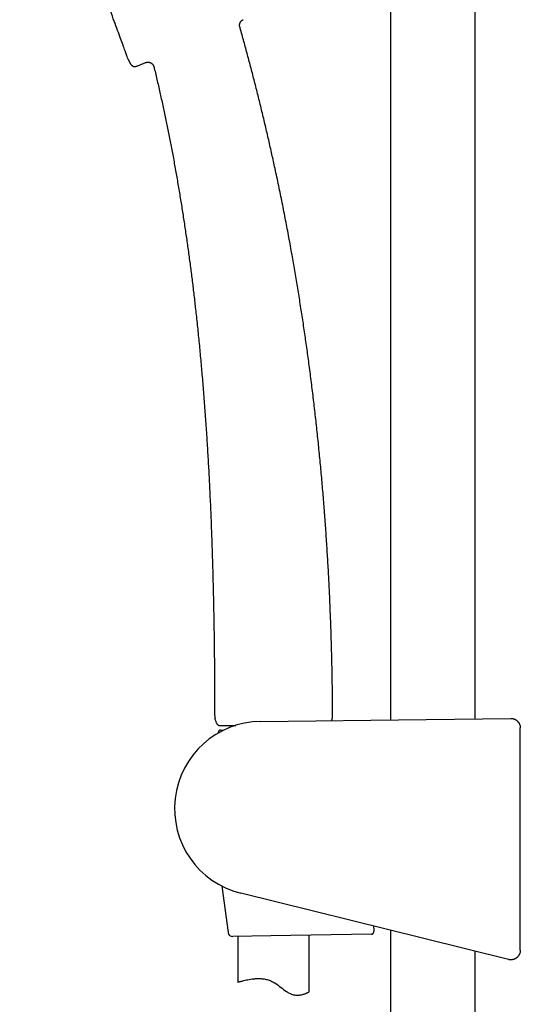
# Model space of a CAD drawing. Header units: millimetres. Extents: x 8 to 617, y 12 to 1443.
# Tile 8 of 11: x 58 to 163, y 1059 to 1266. Entities that reach past the tile are written whole.
import ezdxf

# ---------------------------------------------------------------- set-up
doc = ezdxf.new("R2010")
doc.units = ezdxf.units.MM

msp = doc.modelspace()

# ---------------------------------------------------------------- linework, layer by layer
at = {"color": 7, "linetype": 'Continuous', "lineweight": 30}
for p, q in [((135.75, 1410.93), (135.75, 1118.74)), ((153.55, 1118.95), (153.55, 1404.36)), ((104.08, 1264.3), (104.08, 1264.3)), ((80.62, 1257.5), (81.03, 1256.7)), ((86.03, 1255.91), (86.03, 1255.91)), ((102.05, 1117.58), (102.05, 1117.18)), ((108.46, 1118.42), (143.24, 1118.83)), ((143.24, 1118.83), (161.02, 1119.04)), ((163.04, 1070.33), (163.04, 1117.04)), ((99.53, 1116.06), (99.53, 1115.97)), ((100.03, 1116.58), (100.68, 1116.58)), ((100.32, 1083.8), (101.6, 1074.08)), ((142.79, 1072.79), (104.28, 1082.32)), ((131.75, 1073.69), (110.59, 1073.34)), ((132.19, 1075.41), (132.28, 1074.69)), ((135.75, 1074.53), (135.75, 774.07)), ((110.59, 1073.34), (102.6, 1073.21)), ((103.65, 1073.23), (103.65, 1063.63)), ((118.65, 1061.6), (118.65, 1073.47)), ((160.56, 1068.39), (142.79, 1072.79)), ((153.55, 780.64), (153.55, 1070.13)), ((163.04, 1070.33), (163.04, 1070.33))]:
    msp.add_line(p, q, dxfattribs=at)
at = {"color": 7, "linetype": 'Continuous', "lineweight": 30, "flags": 128}
msp.add_lwpolyline([(103.65, 1063.63), (103.67, 1063.63), (103.7, 1063.64), (103.76, 1063.66), (103.83, 1063.68), (103.93, 1063.71), (104.05, 1063.74), (104.2, 1063.78), (104.36, 1063.83), (104.54, 1063.87), (104.73, 1063.93), (104.95, 1063.98), (105.2, 1064.04), (105.46, 1064.09), (105.73, 1064.15), (106.03, 1064.2), (106.33, 1064.26), (106.66, 1064.3), (106.84, 1064.32), (107.02, 1064.34), (107.21, 1064.36), (107.4, 1064.37), (107.58, 1064.38), (107.77, 1064.39), (107.97, 1064.39), (108.16, 1064.39), (108.36, 1064.38), (108.56, 1064.37), (108.77, 1064.35), (108.97, 1064.33), (109.18, 1064.3), (109.39, 1064.26), (109.6, 1064.22), (109.82, 1064.17), (110.02, 1064.11), (110.23, 1064.04), (110.43, 1063.97), (110.63, 1063.88), (110.83, 1063.79), (111.03, 1063.69), (111.23, 1063.59), (111.42, 1063.47), (111.74, 1063.26), (112.05, 1063.04), (112.35, 1062.81), (112.66, 1062.58), (112.96, 1062.34), (113.26, 1062.11), (113.56, 1061.89), (113.87, 1061.67), (114.02, 1061.57), (114.17, 1061.48), (114.33, 1061.39), (114.49, 1061.31), (114.65, 1061.23), (114.81, 1061.16), (114.97, 1061.1), (115.13, 1061.04), (115.29, 1061), (115.44, 1060.97), (115.6, 1060.94), (115.75, 1060.92), (115.91, 1060.91), (116.06, 1060.9), (116.2, 1060.9), (116.35, 1060.9), (116.54, 1060.92), (116.72, 1060.94), (116.9, 1060.97), (117.07, 1061), (117.24, 1061.04), (117.39, 1061.08), (117.54, 1061.12), (117.68, 1061.17), (117.8, 1061.21), (117.92, 1061.26), (118.02, 1061.3), (118.11, 1061.34), (118.2, 1061.37), (118.28, 1061.41), (118.39, 1061.46), (118.49, 1061.51), (118.56, 1061.55), (118.61, 1061.57), (118.64, 1061.59), (118.65, 1061.6), (118.65, 1061.6)], dxfattribs=at)
at = {"color": 7, "linetype": 'Continuous', "lineweight": 30}
for centre, radius, start, end in [((-53.79, 1598.42), 368.45, 291.7164, 292.0066), ((100.19, 1119.4), 1.4, 180.0653, 198.2736), ((122.18, 1119.47), 1.4, 337.5445, 0.1808), ((108.68, 1100.1), 18.32, 90.6813, 256.095), ((100.03, 1116.08), 0.5, 90, 182.4813), ((102.59, 1074.21), 1, 187.4761, 270.9323)]:
    msp.add_arc(centre, radius, start, end, dxfattribs=at)
for points, knots in [([(80.62, 1257.5), (80.61, 1257.53), (80.59, 1257.59), (80.42, 1258.05), (80.15, 1258.79), (79.77, 1259.81), (79.29, 1261.11), (78.71, 1262.68), (78.05, 1264.49), (77.29, 1266.53), (76.46, 1268.78), (75.56, 1271.22), (74.6, 1273.83), (73.59, 1276.58), (72.53, 1279.44), (71.44, 1282.39), (70.33, 1285.4), (69.21, 1288.44), (68.09, 1291.48), (66.98, 1294.48), (65.89, 1297.43), (64.84, 1300.3), (63.82, 1303.04), (62.86, 1305.65), (61.96, 1308.09), (61.13, 1310.35), (60.38, 1312.39), (59.71, 1314.2), (59.13, 1315.76), (58.65, 1317.06), (58.27, 1318.09), (58, 1318.82), (57.83, 1319.29), (57.81, 1319.34), (57.8, 1319.37)], [0, 0, 0, 0, 0.031252, 0.062504, 0.093757, 0.125009, 0.156261, 0.187513, 0.218766, 0.250018, 0.28127, 0.312522, 0.343775, 0.375027, 0.406279, 0.437531, 0.468783, 0.500036, 0.531288, 0.56254, 0.593792, 0.625045, 0.656297, 0.687549, 0.718801, 0.750054, 0.781306, 0.812558, 0.84381, 0.875062, 0.906315, 0.937567, 0.968819, 1, 1, 1, 1]), ([(104.08, 1264.3), (104.07, 1264.32), (104.06, 1264.36), (104.05, 1264.43), (104.04, 1264.51), (104.03, 1264.6), (104.03, 1264.68), (104.03, 1264.77), (104.04, 1264.85), (104.06, 1264.94), (104.08, 1265.03), (104.11, 1265.12), (104.15, 1265.2), (104.19, 1265.29), (104.23, 1265.36), (104.28, 1265.43), (104.34, 1265.5), (104.4, 1265.57), (104.46, 1265.63), (104.53, 1265.68), (104.59, 1265.73), (104.66, 1265.78), (104.72, 1265.81), (104.76, 1265.83), (104.77, 1265.83)], [0, 0, 0, 0, 0.02571, 0.07174, 0.117878, 0.164104, 0.210398, 0.25675, 0.303147, 0.35473, 0.405871, 0.456441, 0.506477, 0.556011, 0.605067, 0.653663, 0.701811, 0.749518, 0.796787, 0.843618, 0.890005, 0.935941, 0.981411, 1, 1, 1, 1]), ([(123.58, 1119.47), (123.58, 1120.48), (123.57, 1122.78), (123.53, 1126.38), (123.46, 1130.28), (123.36, 1134.18), (123.24, 1138.08), (123.09, 1141.91), (122.93, 1145.66), (122.74, 1149.34), (122.53, 1153.03), (122.3, 1156.71), (122.04, 1160.39), (121.76, 1164.07), (121.45, 1167.75), (121.13, 1171.43), (120.77, 1175.11), (120.4, 1178.76), (120, 1182.39), (119.58, 1186), (119.14, 1189.6), (118.68, 1193.11), (118.22, 1196.53), (117.74, 1199.86), (117.25, 1203.18), (116.73, 1206.5), (116.2, 1209.82), (115.64, 1213.13), (115.04, 1216.55), (114.4, 1220.08), (113.71, 1223.71), (113, 1227.33), (112.26, 1230.95), (111.53, 1234.36), (110.83, 1237.56), (110.15, 1240.56), (109.46, 1243.56), (108.74, 1246.55), (108.01, 1249.53), (107.27, 1252.45), (106.53, 1255.31), (105.79, 1258.11), (105.03, 1260.9), (104.46, 1262.97), (104.13, 1264.1), (104.08, 1264.3)], [0, 0, 0, 0, 0.02053, 0.047102, 0.073695, 0.100306, 0.126934, 0.153579, 0.178714, 0.203861, 0.22902, 0.254188, 0.279366, 0.304552, 0.329745, 0.354944, 0.380149, 0.405358, 0.43012, 0.454885, 0.479652, 0.50442, 0.527347, 0.550273, 0.573198, 0.596122, 0.619044, 0.641964, 0.664881, 0.690086, 0.715287, 0.740482, 0.765672, 0.790855, 0.811837, 0.832813, 0.853784, 0.87475, 0.89571, 0.916665, 0.936416, 0.956162, 0.975903, 0.995638, 1, 1, 1, 1]), ([(81.03, 1256.7), (81.05, 1256.65), (81.09, 1256.58), (81.16, 1256.47), (81.22, 1256.38), (81.29, 1256.31), (81.35, 1256.25), (81.41, 1256.2), (81.48, 1256.15), (81.53, 1256.12), (81.58, 1256.09), (81.65, 1256.06), (81.72, 1256.04), (81.81, 1256.02), (81.91, 1256), (82, 1256), (82.09, 1256), (82.19, 1256.02), (82.3, 1256.04), (82.42, 1256.07), (82.5, 1256.1), (82.54, 1256.12)], [0, 0, 0, 0, 0.077512, 0.145421, 0.204947, 0.257127, 0.30282, 0.351836, 0.392765, 0.426265, 0.456336, 0.492748, 0.536161, 0.586987, 0.646045, 0.690636, 0.739999, 0.79479, 0.85578, 0.923853, 1, 1, 1, 1]), ([(84.28, 1256.81), (84.29, 1256.82), (84.33, 1256.84), (84.4, 1256.86), (84.48, 1256.88), (84.56, 1256.9), (84.65, 1256.91), (84.73, 1256.91), (84.81, 1256.91), (84.9, 1256.9), (84.99, 1256.89), (85.08, 1256.87), (85.17, 1256.84), (85.26, 1256.81), (85.34, 1256.78), (85.42, 1256.73), (85.49, 1256.69), (85.56, 1256.63), (85.63, 1256.58), (85.69, 1256.52), (85.75, 1256.46), (85.8, 1256.39), (85.85, 1256.32), (85.89, 1256.25), (85.93, 1256.18), (85.96, 1256.11), (85.99, 1256.03), (86.01, 1255.97), (86.02, 1255.93), (86.03, 1255.91)], [0, 0, 0, 0, 0.020868, 0.05833, 0.0959, 0.133557, 0.171282, 0.209062, 0.246888, 0.284751, 0.326791, 0.368471, 0.409688, 0.450472, 0.49085, 0.530838, 0.570452, 0.609702, 0.648591, 0.687124, 0.725299, 0.763111, 0.800553, 0.837614, 0.874279, 0.910529, 0.946339, 0.98168, 1, 1, 1, 1]), ([(86.03, 1255.91), (86.05, 1255.83), (86.29, 1254.84), (86.73, 1252.95), (87.35, 1250.22), (87.95, 1247.48), (88.53, 1244.74), (89.09, 1241.99), (89.64, 1239.19), (90.18, 1236.35), (90.7, 1233.46), (91.2, 1230.56), (91.68, 1227.65), (92.15, 1224.74), (92.59, 1221.83), (93.01, 1218.91), (93.42, 1215.99), (93.8, 1213.06), (94.17, 1210.14), (94.52, 1207.2), (94.87, 1204.09), (95.22, 1200.8), (95.57, 1197.34), (95.9, 1193.87), (96.21, 1190.3), (96.51, 1186.64), (96.79, 1182.88), (97.05, 1179.12), (97.29, 1175.36), (97.51, 1171.6), (97.71, 1167.61), (97.91, 1163.4), (98.09, 1158.97), (98.25, 1154.53), (98.38, 1150.07), (98.5, 1145.58), (98.59, 1141.06), (98.66, 1136.55), (98.72, 1132.04), (98.76, 1127.54), (98.78, 1123.33), (98.78, 1120.61), (98.79, 1119.4)], [0, 0, 0, 0, 0.001835, 0.022203, 0.042577, 0.06296, 0.08335, 0.10375, 0.124158, 0.145548, 0.166949, 0.188359, 0.20978, 0.231211, 0.252653, 0.274104, 0.295566, 0.317037, 0.338517, 0.360006, 0.381503, 0.406849, 0.432205, 0.45757, 0.482942, 0.510349, 0.537762, 0.565179, 0.592599, 0.620019, 0.647437, 0.679746, 0.712045, 0.744332, 0.776601, 0.809507, 0.842385, 0.875232, 0.908042, 0.94081, 0.973532, 1, 1, 1, 1]), ([(99.65, 1117.58), (99.64, 1117.58), (99.6, 1117.59), (99.54, 1117.62), (99.49, 1117.66), (99.42, 1117.73), (99.36, 1117.81), (99.29, 1117.91), (99.23, 1118.01), (99.16, 1118.16), (99.07, 1118.37), (98.96, 1118.66), (98.89, 1118.86), (98.86, 1118.96)], [0, 0, 0, 0, 0.032486, 0.066068, 0.114395, 0.163951, 0.233414, 0.303659, 0.37516, 0.446858, 0.61882, 0.791288, 1, 1, 1, 1]), ([(99.53, 1117.63), (99.55, 1117.62), (99.59, 1117.6), (99.64, 1117.59), (99.67, 1117.58)], [0, 0, 0, 0, 0.506855, 1, 1, 1, 1]), ([(99.65, 1117.58), (99.66, 1117.58), (99.66, 1117.58), (99.7, 1117.58), (99.75, 1117.58), (99.83, 1117.58), (99.93, 1117.58), (100.03, 1117.58), (100.12, 1117.58), (100.21, 1117.58), (100.31, 1117.58), (100.41, 1117.58), (100.54, 1117.58), (100.72, 1117.58), (100.93, 1117.58), (101.17, 1117.58), (101.42, 1117.58), (101.68, 1117.58), (101.96, 1117.58), (102.26, 1117.58), (102.57, 1117.58), (102.89, 1117.58), (103.11, 1117.58), (103.21, 1117.58)], [0, 0, 0, 0, 0.055326, 0.110709, 0.166258, 0.22192, 0.277752, 0.316183, 0.354651, 0.38694, 0.419228, 0.451605, 0.483982, 0.536488, 0.589089, 0.642119, 0.695247, 0.746517, 0.797877, 0.849648, 0.90151, 0.954027, 1, 1, 1, 1]), ([(123.48, 1118.94), (123.45, 1118.88), (123.41, 1118.76), (123.36, 1118.65), (123.34, 1118.59)], [0, 0, 0, 0, 0.5289634, 1, 1, 1, 1]), ([(161.02, 1119.04), (161.05, 1119.04), (161.14, 1119.04), (161.29, 1119.03), (161.48, 1119), (161.64, 1118.95), (161.8, 1118.9), (161.96, 1118.83), (162.1, 1118.74), (162.24, 1118.65), (162.37, 1118.54), (162.5, 1118.42), (162.61, 1118.29), (162.71, 1118.16), (162.79, 1118.02), (162.87, 1117.86), (162.93, 1117.71), (162.98, 1117.55), (163.02, 1117.38), (163.04, 1117.21), (163.04, 1117.1), (163.04, 1117.04)], [0, 0, 0, 0, 0.025931, 0.086364, 0.147359, 0.199705, 0.252415, 0.30627, 0.360522, 0.412868, 0.465576, 0.519431, 0.573682, 0.626217, 0.679119, 0.73259, 0.786841, 0.839186, 0.891895, 0.945749, 1, 1, 1, 1]), ([(131.75, 1073.69), (131.77, 1073.69), (131.81, 1073.69), (131.88, 1073.71), (131.94, 1073.74), (132, 1073.78), (132.06, 1073.83), (132.11, 1073.89), (132.15, 1073.95), (132.2, 1074.04), (132.23, 1074.13), (132.26, 1074.21), (132.27, 1074.28), (132.29, 1074.35), (132.29, 1074.42), (132.3, 1074.5), (132.3, 1074.59), (132.29, 1074.66), (132.28, 1074.69)], [0, 0, 0, 0, 0.07365, 0.147924, 0.224255, 0.301341, 0.366493, 0.432193, 0.499819, 0.568209, 0.657479, 0.703192, 0.749251, 0.793797, 0.838708, 0.884828, 0.931386, 1, 1, 1, 1]), ([(163.04, 1070.33), (163.04, 1070.28), (163.04, 1070.17), (163.02, 1070), (162.98, 1069.83), (162.93, 1069.67), (162.87, 1069.51), (162.8, 1069.36), (162.71, 1069.22), (162.61, 1069.08), (162.5, 1068.96), (162.38, 1068.84), (162.25, 1068.73), (162.11, 1068.63), (161.96, 1068.55), (161.81, 1068.48), (161.65, 1068.42), (161.49, 1068.38), (161.32, 1068.35), (161.15, 1068.33), (160.98, 1068.33), (160.81, 1068.34), (160.67, 1068.36), (160.59, 1068.38), (160.56, 1068.39)], [0, 0, 0, 0, 0.045683, 0.091683, 0.138684, 0.18603, 0.231713, 0.278048, 0.324714, 0.37206, 0.417743, 0.463743, 0.510744, 0.55809, 0.603774, 0.649775, 0.696776, 0.744123, 0.789808, 0.835809, 0.882811, 0.930159, 0.977702, 1, 1, 1, 1])]:
    msp.add_open_spline(points, degree=3, knots=knots, dxfattribs=at)

doc.saveas('drawing.dxf')
